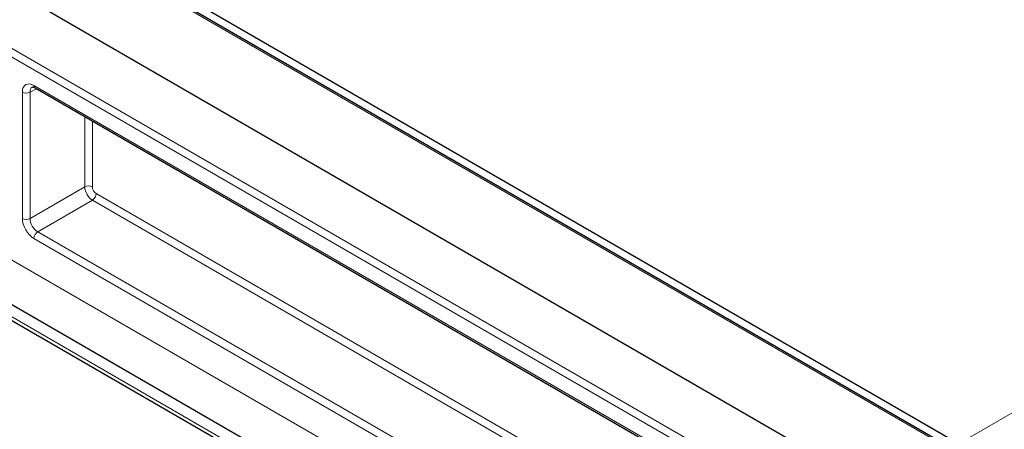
# Paper-space layout 'Blatt4' of a CAD drawing. Header units: millimetres. Extents: x 5 to 418, y 2 to 292.
# Tile 72 of 79: x 260 to 296, y 232 to 247. Entities that reach past the tile are written whole.
import ezdxf

# ---------------------------------------------------------------- set-up
doc = ezdxf.new("R2010")
doc.units = ezdxf.units.MM

psp = doc.layouts.new('Blatt4')

# ---------------------------------------------------------------- linework, layer by layer
at = {"color": 7, "linetype": 'Continuous', "lineweight": 25}
for p, q in [((253.255, 251.634), (299.075, 225.183)), ((294.184, 231.122), (263.72, 248.708)), ((294.408, 231.3), (264.144, 248.771)), ((260.33, 244.422), (288.123, 228.378)), ((253.462, 239.909), (294.474, 216.233)), ((253.479, 239.308), (295.057, 215.306))]:
    psp.add_line(p, q, dxfattribs=at)
at = {"color": 7, "linetype": 'Continuous', "lineweight": 18}
for p, q in [((251.414, 250.534), (297.234, 224.083)), ((297.095, 223.839), (251.275, 250.291)), ((294.086, 231.114), (263.623, 248.7)), ((294.408, 231.3), (320.261, 246.224)), ((260.289, 244.514), (288.082, 228.47)), ((259.864, 239.611), (259.864, 244.269)), ((260.38, 244.394), (260.145, 244.268)), ((260.145, 244.268), (260.145, 239.609)), ((262.164, 240.775), (262.164, 243.364)), ((262.445, 243.202), (262.445, 240.774)), ((294.691, 217.749), (253.679, 241.425)), ((260.145, 239.609), (262.164, 240.775)), ((262.586, 240.529), (288.447, 225.599)), ((262.447, 240.285), (260.428, 239.119)), ((288.447, 225.276), (262.447, 240.285)), ((253.396, 239.491), (294.974, 215.489)), ((260.428, 239.119), (288.22, 223.075)), ((288.082, 222.831), (260.289, 238.876))]:
    psp.add_line(p, q, dxfattribs=at)
for centre, radius, start, end in [((260.387, 244.503), 0.0988, 173.763, 234.9248), ((260.006, 244.543), 0.308, 242.6565, 296.7662), ((262.303, 240.5), 0.308, 62.6565, 116.7662), ((262.278, 240.543), 0.308, 303.2297, 357.3477), ((260.006, 239.884), 0.308, 242.6565, 296.7662), ((260.597, 238.862), 0.308, 123.2297, 177.3477)]:
    psp.add_arc(centre, radius, start, end, dxfattribs=at)
for centre, major_axis, ratio, start_param, end_param in [((260.289, 244.024), (-0.3, 0.52), 0.577206, 5.498021, 7.068512), ((260.43, 244.106), (-0.205, 0.344), 0.576943, 6.261428, 7.059805), ((262.445, 240.61), (-0.2, 0.346), 0.567307, 0.785631, 2.356123), ((262.586, 240.692), (-0.1, 0.173), 0.577557, 0.785632, 2.356124), ((260.289, 239.366), (-0.3, 0.52), 0.577557, 0.785632, 2.356124), ((260.43, 239.447), (-0.2, 0.346), 0.587808, 0.785633, 2.356124)]:
    psp.add_ellipse(centre, major_axis=major_axis, ratio=ratio, start_param=start_param, end_param=end_param, dxfattribs=at)
at = {"color": 7, "linetype": 'Continuous', "lineweight": 25}
psp.add_open_spline([(260.23, 244.452), (260.23, 244.452), (260.231, 244.454), (260.238, 244.457), (260.292, 244.444), (260.323, 244.426), (260.33, 244.422)], degree=3, knots=[0, 0, 0, 0, 0.053386, 0.546136, 0.902846, 1, 1, 1, 1], dxfattribs=at)

doc.saveas('drawing.dxf')
